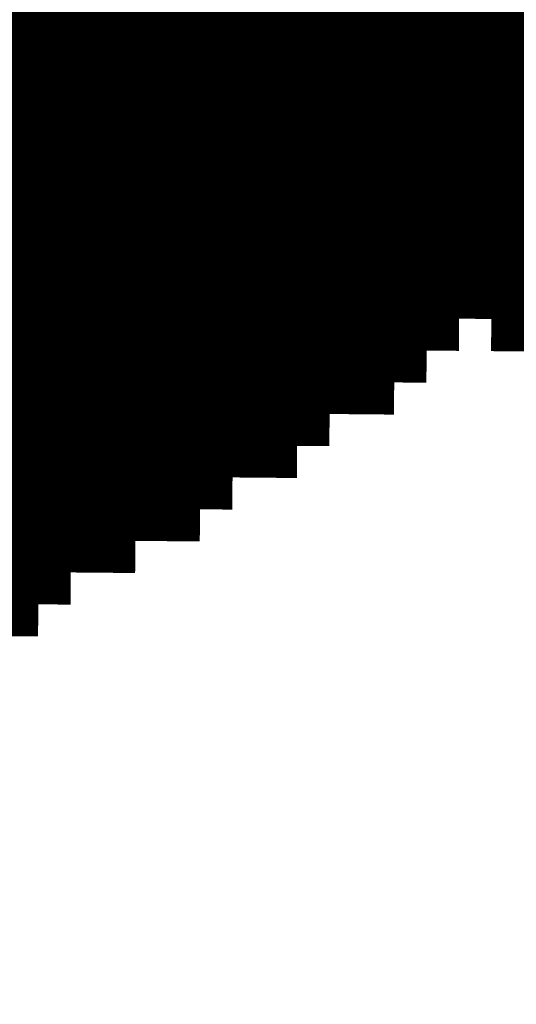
# Model space of a CAD drawing. Extents: x 63 to 129, y -4 to 99.
# Tile 39 of 69: x 78.858 to 79.25, y 8.578 to 9.356. Entities that reach past the tile are written whole.
import ezdxf

# ---------------------------------------------------------------- set-up
doc = ezdxf.new("R2010")
doc.units = 0
doc.layers.get('0').update_dxf_attribs({"linetype": 'CONTINUOUS'})
doc.layers.add('2D_LINE_29', color=112, linetype='CONTINUOUS')

# ---------------------------------------------------------------- blocks, each defined once
blk = doc.blocks.new('SMOOTH_0$0254')
at = {"const_width": 0.0127}
blk.add_lwpolyline([(-0.00635, 0, 1), (0.00635, 0, 1)], format="xyb", close=True, dxfattribs=at)
blk = doc.blocks.new('DRAWING_554')
at = {"layer": '2D_LINE_29', "const_width": 0.0254}
blk.add_lwpolyline([(0, 0), (-0.00023, 0.0254), (-0.00047, 0.0508), (-0.0007, 0.0762), (-0.00093, 0.1016), (-0.00117, 0.12699), (-0.0014, 0.15239), (-0.00163, 0.17779), (-0.00186, 0.20319), (-0.0021, 0.22859), (-0.00233, 0.25399), (-0.00256, 0.27939), (-0.0028, 0.30479), (-0.00303, 0.33019)], dxfattribs=at)
at = {"layer": '2D_LINE_29'}
for p in [(-0.00023, 0.0254), (0, 0)]:
    blk.add_blockref('SMOOTH_0$0254', p, dxfattribs=at)
blk = doc.blocks.new('DRAWING_557')
at = {"layer": '2D_LINE_29', "const_width": 0.0254}
blk.add_lwpolyline([(0, 0), (-0.00023, 0.0254), (-0.00047, 0.0508), (-0.0007, 0.0762), (-0.00093, 0.1016), (-0.00117, 0.12699), (-0.0014, 0.15239), (-0.00163, 0.17779), (-0.00186, 0.20319), (-0.0021, 0.22859), (-0.00233, 0.25399), (-0.00256, 0.27939), (-0.0028, 0.30479), (-0.00303, 0.33019), (-0.00326, 0.35558), (-0.0035, 0.38098)], dxfattribs=at)
at = {"layer": '2D_LINE_29'}
for p in [(-0.00023, 0.0254), (0, 0)]:
    blk.add_blockref('SMOOTH_0$0254', p, dxfattribs=at)
blk = doc.blocks.new('DRAWING_560')
at = {"layer": '2D_LINE_29', "const_width": 0.0254}
blk.add_lwpolyline([(-1.57683, 0.21414), (-1.60223, 0.21391), (-1.60246, 0.23931), (-1.62786, 0.23908), (-1.6281, 0.26447)], dxfattribs=at)
blk = doc.blocks.new('DRAWING_561')
at = {"layer": '2D_LINE_29', "const_width": 0.0254}
blk.add_lwpolyline([(0, 0), (-0.00023, 0.0254), (-0.02563, 0.02517), (-0.02586, 0.05057), (-0.0261, 0.07596), (-0.02633, 0.10136), (-0.02656, 0.12676), (-0.0268, 0.15216), (-0.02703, 0.17756), (-0.02726, 0.20296), (-0.0275, 0.22836), (-0.02773, 0.25376), (-0.02796, 0.27916), (-0.0282, 0.30455), (-0.02843, 0.32995), (-0.02866, 0.35535), (-0.02889, 0.38075), (-0.02913, 0.40615), (-0.02936, 0.43155), (-0.02959, 0.45695), (-0.02983, 0.48235), (-0.03006, 0.50775), (-0.03029, 0.53314), (-0.03053, 0.55854), (-0.03076, 0.58394), (-0.03099, 0.60934), (-0.03122, 0.63474), (-0.03146, 0.66014), (-0.03169, 0.68554), (-0.03192, 0.71094), (-0.03216, 0.73634), (-0.03239, 0.76174)], dxfattribs=at)
at = {"layer": '2D_LINE_29'}
for p in [(-0.02586, 0.05057), (-0.02563, 0.02517), (-0.00023, 0.0254), (0, 0)]:
    blk.add_blockref('SMOOTH_0$0254', p, dxfattribs=at)
blk = doc.blocks.new('DRAWING_562')
at = {"layer": '2D_LINE_29', "const_width": 0.0254}
blk.add_lwpolyline([(-1.57683, 0.21414), (-1.60223, 0.21391), (-1.60246, 0.23931), (-1.62786, 0.23908), (-1.62809, 0.26447), (-1.65349, 0.26424), (-1.67889, 0.26401), (-1.67913, 0.28941)], dxfattribs=at)
blk = doc.blocks.new('DRAWING_563')
at = {"layer": '2D_LINE_29', "const_width": 0.0254}
blk.add_lwpolyline([(0, 0), (-0.00023, 0.0254), (-0.00047, 0.0508), (-0.0007, 0.0762), (-0.00093, 0.1016), (-0.00117, 0.12699), (-0.0014, 0.15239), (-0.00163, 0.17779), (-0.00186, 0.20319), (-0.0021, 0.22859), (-0.00233, 0.25399), (-0.00256, 0.27939), (-0.0028, 0.30479), (-0.00303, 0.33019), (-0.00326, 0.35559), (-0.0035, 0.38098), (-0.00373, 0.40638), (-0.00396, 0.43178), (-0.00419, 0.45718), (-0.00443, 0.48258), (-0.00466, 0.50798), (-0.00489, 0.53338), (-0.00513, 0.55878), (-0.00536, 0.58418), (-0.00559, 0.60957), (-0.00583, 0.63497), (-0.00606, 0.66037), (-0.00629, 0.68577), (-0.00652, 0.71117), (-0.00676, 0.73657)], dxfattribs=at)
at = {"layer": '2D_LINE_29'}
for p in [(-0.00023, 0.0254), (0, 0)]:
    blk.add_blockref('SMOOTH_0$0254', p, dxfattribs=at)
blk = doc.blocks.new('DRAWING_565')
at = {"layer": '2D_LINE_29', "const_width": 0.0254}
blk.add_lwpolyline([(-1.57683, 0.21414), (-1.60223, 0.21391), (-1.60246, 0.23931), (-1.62786, 0.23908), (-1.6281, 0.26447), (-1.65349, 0.26424), (-1.67889, 0.26401), (-1.67913, 0.28941), (-1.70452, 0.28917), (-1.70476, 0.31457)], dxfattribs=at)
blk = doc.blocks.new('DRAWING_567')
at = {"layer": '2D_LINE_29', "const_width": 0.0254}
blk.add_lwpolyline([(-1.57683, 0.21414), (-1.60223, 0.21391), (-1.60246, 0.23931), (-1.62786, 0.23908), (-1.62809, 0.26448), (-1.65349, 0.26424), (-1.67889, 0.26401), (-1.67913, 0.28941), (-1.70452, 0.28917), (-1.70476, 0.31457), (-1.73016, 0.31434), (-1.75556, 0.31411), (-1.75579, 0.33951)], dxfattribs=at)
blk = doc.blocks.new('DRAWING_571')
at = {"layer": '2D_LINE_29', "const_width": 0.0254}
blk.add_lwpolyline([(-1.55143, 0.21438), (-1.57683, 0.21414), (-1.57706, 0.23954), (-1.60246, 0.23931), (-1.6027, 0.26471), (-1.62809, 0.26447), (-1.65349, 0.26424), (-1.65373, 0.28964), (-1.67913, 0.28941), (-1.67936, 0.31481), (-1.70476, 0.31457), (-1.73016, 0.31434), (-1.73039, 0.33974), (-1.75579, 0.33951), (-1.78119, 0.33927), (-1.80659, 0.33904), (-1.83199, 0.33881), (-1.85738, 0.33857), (-1.88278, 0.33834), (-1.88302, 0.36374), (-1.90842, 0.36351), (-1.93381, 0.36327), (-1.93405, 0.38867)], dxfattribs=at)
blk = doc.blocks.new('DRAWING_574')
at = {"layer": '2D_LINE_29', "const_width": 0.0254}
blk.add_lwpolyline([(-1.55143, 0.21438), (-1.57683, 0.21414), (-1.57706, 0.23954), (-1.60246, 0.23931), (-1.6027, 0.26471), (-1.62809, 0.26447), (-1.65349, 0.26424), (-1.65373, 0.28964), (-1.67913, 0.28941), (-1.67936, 0.31481), (-1.70476, 0.31457), (-1.73016, 0.31434), (-1.73039, 0.33974), (-1.75579, 0.33951), (-1.78119, 0.33927), (-1.80659, 0.33904), (-1.83199, 0.33881), (-1.85738, 0.33857), (-1.88278, 0.33834), (-1.88302, 0.36374), (-1.90841, 0.36351), (-1.93381, 0.36327), (-1.93405, 0.38867), (-1.95945, 0.38844), (-1.98484, 0.38821)], dxfattribs=at)
blk = doc.blocks.new('DRAWING_575')
at = {"layer": '2D_LINE_29', "const_width": 0.0254}
blk.add_lwpolyline([(-1.28999, -0.59606), (-1.31539, -0.59629), (-1.31562, -0.57089), (-1.34102, -0.57113), (-1.34125, -0.54573), (-1.36665, -0.54596), (-1.39205, -0.54619), (-1.39228, -0.5208), (-1.41768, -0.52103), (-1.41791, -0.49563), (-1.44331, -0.49586), (-1.46871, -0.4961), (-1.46894, -0.4707), (-1.49434, -0.47093), (-1.51974, -0.47116), (-1.54514, -0.4714), (-1.57054, -0.47163), (-1.59594, -0.47186), (-1.62134, -0.47209), (-1.62157, -0.4467), (-1.64697, -0.44693), (-1.67237, -0.44716), (-1.6726, -0.42176), (-1.698, -0.422), (-1.7234, -0.42223)], dxfattribs=at)
blk = doc.blocks.new('DRAWING_579')
at = {"layer": '2D_LINE_29', "const_width": 0.0254}
blk.add_lwpolyline([(-1.52603, 0.21461), (-1.55143, 0.21438), (-1.55167, 0.23978), (-1.57706, 0.23954), (-1.5773, 0.26494), (-1.6027, 0.26471), (-1.62809, 0.26448), (-1.62833, 0.28987), (-1.65373, 0.28964), (-1.65396, 0.31504), (-1.67936, 0.31481), (-1.70476, 0.31457), (-1.70499, 0.33997), (-1.73039, 0.33974), (-1.75579, 0.33951), (-1.78119, 0.33927), (-1.80659, 0.33904), (-1.83199, 0.33881), (-1.85738, 0.33857), (-1.85762, 0.36397), (-1.88302, 0.36374), (-1.90842, 0.36351), (-1.90865, 0.38891), (-1.93405, 0.38867), (-1.95945, 0.38844)], dxfattribs=at)
blk = doc.blocks.new('DRAWING_588')
at = {"layer": '2D_LINE_29', "const_width": 0.0254}
for points in [[(0.75987, 0.23558), (0.78527, 0.23581), (0.81067, 0.23605), (0.8109, 0.21065), (0.8363, 0.21088), (0.8617, 0.21111), (0.86193, 0.18572), (0.88733, 0.18595), (0.91273, 0.18618), (0.93813, 0.18641), (0.96353, 0.18665), (0.98893, 0.18688), (1.01433, 0.18711), (1.01456, 0.16171), (1.03996, 0.16195), (1.06536, 0.16218), (1.06559, 0.13678), (1.09099, 0.13701), (1.09122, 0.11162), (1.11662, 0.11185), (1.14202, 0.11208), (1.14225, 0.08668), (1.16765, 0.08692), (1.16788, 0.06152), (1.19328, 0.06175)], [(1.19352, 0.03635), (1.16812, 0.03612), (1.16788, 0.06152), (1.14249, 0.06128), (1.14225, 0.08668), (1.11685, 0.08645), (1.09145, 0.08622), (1.09122, 0.11162), (1.06582, 0.11138), (1.06559, 0.13678), (1.04019, 0.13655), (1.01479, 0.13632), (1.01456, 0.16171), (0.98916, 0.16148), (0.96376, 0.16125), (0.93836, 0.16102), (0.91296, 0.16078), (0.88756, 0.16055), (0.86217, 0.16032), (0.86193, 0.18572), (0.83653, 0.18548), (0.81113, 0.18525), (0.8109, 0.21065), (0.7855, 0.21042), (0.7601, 0.21018)]]:
    blk.add_lwpolyline(points, dxfattribs=at)
blk = doc.blocks.new('DRAWING_593')
at = {"layer": '2D_LINE_29', "const_width": 0.0254}
blk.add_lwpolyline([(1.02108, -0.54946), (0.99568, -0.54969), (0.99545, -0.52429), (0.97005, -0.52452), (0.96982, -0.49912), (0.94442, -0.49936), (0.91902, -0.49959), (0.91879, -0.47419), (0.89339, -0.47442), (0.89316, -0.44903), (0.86776, -0.44926), (0.84236, -0.44949), (0.84213, -0.42409), (0.81673, -0.42433), (0.79133, -0.42456), (0.76593, -0.42479), (0.74053, -0.42502), (0.71513, -0.42526), (0.68973, -0.42549), (0.6895, -0.40009), (0.6641, -0.40032), (0.6387, -0.40056), (0.63847, -0.37516), (0.61307, -0.37539), (0.58767, -0.37562)], dxfattribs=at)
blk = doc.blocks.new('DRAWING_596')
at = {"layer": '2D_LINE_29', "const_width": 0.0254}
blk.add_lwpolyline([(-1.475, 0.18968), (-1.5004, 0.18944), (-1.50063, 0.21484), (-1.52603, 0.21461), (-1.52627, 0.24001), (-1.55166, 0.23977), (-1.57706, 0.23954), (-1.5773, 0.26494), (-1.6027, 0.26471), (-1.60293, 0.29011), (-1.62833, 0.28987), (-1.65373, 0.28964), (-1.65396, 0.31504), (-1.67936, 0.31481), (-1.70476, 0.31457), (-1.73016, 0.31434), (-1.75556, 0.31411), (-1.78095, 0.31387), (-1.80635, 0.31364), (-1.80659, 0.33904), (-1.83199, 0.33881), (-1.85738, 0.33857), (-1.85762, 0.36397), (-1.88302, 0.36374), (-1.90841, 0.36351)], dxfattribs=at)
blk = doc.blocks.new('DRAWING_603')
at = {"layer": '2D_LINE_29', "const_width": 0.0254}
blk.add_lwpolyline([(-1.28742, -0.87545), (-1.31282, -0.87568), (-1.31305, -0.85028), (-1.33845, -0.85051), (-1.33869, -0.82512), (-1.36409, -0.82535), (-1.38948, -0.82558), (-1.38972, -0.80018), (-1.41512, -0.80042), (-1.41535, -0.77502), (-1.44075, -0.77525), (-1.46615, -0.77548), (-1.46638, -0.75008), (-1.49178, -0.75032), (-1.51718, -0.75055), (-1.54258, -0.75078), (-1.56798, -0.75102), (-1.59338, -0.75125), (-1.61877, -0.75148), (-1.61901, -0.72608), (-1.64441, -0.72632), (-1.66981, -0.72655), (-1.6952, -0.72678), (-1.7206, -0.72702)], dxfattribs=at)
blk = doc.blocks.new('DRAWING_613')
at = {"layer": '2D_LINE_29', "const_width": 0.0254}
blk.add_lwpolyline([(1.08493, 0.79739), (1.08516, 0.77199), (1.11056, 0.77222)], dxfattribs=at)
blk = doc.blocks.new('DRAWING_615')
at = {"layer": '2D_LINE_29', "const_width": 0.0254}
blk.add_lwpolyline([(0.83094, 0.79506), (0.83117, 0.76966), (0.85657, 0.76989), (0.88197, 0.77012), (0.90737, 0.77036), (0.93277, 0.77059), (0.95817, 0.77082), (0.98357, 0.77106), (0.9838, 0.74566), (1.0092, 0.74589), (1.0346, 0.74612), (1.03483, 0.72072), (1.06023, 0.72096), (1.06046, 0.69556), (1.08586, 0.69579), (1.11126, 0.69602), (1.11149, 0.67063), (1.13689, 0.67086), (1.13713, 0.64546), (1.16253, 0.64569)], dxfattribs=at)
blk = doc.blocks.new('DRAWING_617')
at = {"layer": '2D_LINE_29', "const_width": 0.0254}
blk.add_lwpolyline([(0.78107, 0.69299), (0.80647, 0.69323), (0.83187, 0.69346), (0.83211, 0.66806), (0.8575, 0.66829), (0.8829, 0.66853), (0.88314, 0.64313), (0.90854, 0.64336), (0.93393, 0.6436), (0.95933, 0.64383), (0.98473, 0.64406), (1.01013, 0.64429), (1.03553, 0.64453), (1.03576, 0.61913), (1.06116, 0.61936), (1.08656, 0.61959), (1.08679, 0.5942), (1.11219, 0.59443), (1.11243, 0.56903), (1.13783, 0.56926), (1.16322, 0.5695), (1.16346, 0.5441), (1.18886, 0.54433), (1.18909, 0.51893), (1.21449, 0.51916)], dxfattribs=at)
blk = doc.blocks.new('DRAWING_618')
at = {"layer": '2D_LINE_29', "const_width": 0.0254}
blk.add_lwpolyline([(0, 0), (-0.00023, 0.0254), (-0.00047, 0.0508), (-0.0007, 0.0762), (-0.00093, 0.1016), (-0.00116, 0.12699), (-0.0014, 0.15239), (-0.00163, 0.17779), (-0.00186, 0.20319), (-0.0021, 0.22859), (-0.00233, 0.25399), (-0.00256, 0.27939), (-0.0028, 0.30479), (0.0226, 0.30502), (0.048, 0.30525), (0.04777, 0.33065), (0.07317, 0.33089), (0.09857, 0.33112), (0.09833, 0.35652), (0.12373, 0.35675), (0.14913, 0.35698), (0.1489, 0.38238), (0.1743, 0.38262), (0.1997, 0.38285), (0.2251, 0.38308), (0.22486, 0.40848), (0.25026, 0.40871), (0.27566, 0.40895), (0.27543, 0.43435), (0.30083, 0.43458), (0.32622, 0.43481), (0.35162, 0.43504), (0.37702, 0.43528), (0.37726, 0.40988), (0.40265, 0.41011), (0.40289, 0.38471), (0.42829, 0.38495), (0.45369, 0.38518), (0.47908, 0.38541), (0.47885, 0.41081), (0.50425, 0.41104), (0.52965, 0.41128), (0.52942, 0.43668), (0.55482, 0.43691), (0.58021, 0.43714), (0.57998, 0.46254), (0.60538, 0.46277), (0.63078, 0.46301), (0.63055, 0.48841), (0.65594, 0.48864), (0.68134, 0.48887), (0.68111, 0.51427), (0.70651, 0.5145), (0.73191, 0.51474), (0.73168, 0.54014), (0.75707, 0.54037), (0.78247, 0.5406), (0.80787, 0.54083), (0.80764, 0.56623), (0.83304, 0.56647), (0.85844, 0.5667), (0.85867, 0.5413)], dxfattribs=at)
at = {"layer": '2D_LINE_29'}
for p in [(-0.00023, 0.0254), (0, 0)]:
    blk.add_blockref('SMOOTH_0$0254', p, dxfattribs=at)
blk = doc.blocks.new('DRAWING_625')
at = {"layer": '2D_LINE_29', "const_width": 0.0254}
for points in [[(1.07165, -0.52359), (1.04625, -0.52382), (1.04602, -0.49842), (1.02062, -0.49866), (0.99522, -0.49889), (0.96982, -0.49912), (0.96959, -0.47372), (0.94419, -0.47396), (0.91879, -0.47419), (0.91856, -0.44879), (0.89316, -0.44902), (0.89292, -0.42363), (0.89269, -0.39823), (0.86729, -0.39846), (0.84189, -0.39869), (0.84166, -0.37329), (0.84143, -0.3479), (0.84119, -0.3225), (0.84096, -0.2971), (0.84073, -0.2717), (0.8405, -0.2463), (0.84026, -0.2209), (0.84003, -0.1955), (0.8398, -0.1701), (0.83956, -0.1447), (0.83933, -0.1193), (0.8391, -0.09391), (0.83886, -0.06851), (0.83863, -0.04311)], [(0.81323, -0.04334), (0.81347, -0.06874), (0.8137, -0.09414), (0.81393, -0.11954), (0.81416, -0.14494), (0.8144, -0.17034), (0.81463, -0.19573), (0.81486, -0.22113), (0.8151, -0.24653), (0.81533, -0.27193), (0.81556, -0.29733), (0.8158, -0.32273), (0.81603, -0.34813), (0.81626, -0.37353), (0.81649, -0.39893), (0.84189, -0.39869), (0.84213, -0.42409), (0.86753, -0.42386), (0.89292, -0.42363), (0.91832, -0.42339), (0.94372, -0.42316), (0.94396, -0.44856), (0.96935, -0.44833), (0.96959, -0.47372), (0.99499, -0.47349), (1.02038, -0.47326), (1.02062, -0.49866), (1.02085, -0.52406), (1.04625, -0.52382), (1.04648, -0.54922), (1.07188, -0.54899)]]:
    blk.add_lwpolyline(points, dxfattribs=at)
blk = doc.blocks.new('DRAWING_631')
at = {"layer": '2D_LINE_29', "const_width": 0.0254}
blk.add_lwpolyline([(-0.81626, 0.37353), (-0.84166, 0.37329), (-0.84189, 0.39869), (-0.86729, 0.39846), (-0.86753, 0.42386), (-0.89292, 0.42363), (-0.91832, 0.42339), (-0.91856, 0.44879), (-0.94395, 0.44856), (-0.94419, 0.47396), (-0.96959, 0.47372), (-0.99499, 0.47349), (-0.99522, 0.49889), (-1.02062, 0.49866), (-1.04602, 0.49842), (-1.07142, 0.49819), (-1.09681, 0.49796), (-1.12221, 0.49773), (-1.12245, 0.52312), (-1.12268, 0.54852), (-1.12291, 0.57392), (-1.12315, 0.59932), (-1.12338, 0.62472), (-1.12361, 0.65012), (-1.12384, 0.67552), (-1.12408, 0.70092), (-1.12431, 0.72632), (-1.12454, 0.75172), (-1.12478, 0.77711), (-1.12501, 0.80251)], dxfattribs=at)
blk = doc.blocks.new('DRAWING_633')
at = {"layer": '2D_LINE_29', "const_width": 0.0254}
blk.add_lwpolyline([(-0.76523, 0.34859), (-0.79063, 0.34836), (-0.79086, 0.37376), (-0.81626, 0.37353), (-0.81649, 0.39893), (-0.84189, 0.39869), (-0.86729, 0.39846), (-0.86752, 0.42386), (-0.89292, 0.42363), (-0.89316, 0.44903), (-0.91856, 0.44879), (-0.94395, 0.44856), (-0.94419, 0.47396), (-0.96959, 0.47372), (-0.99499, 0.47349), (-1.02038, 0.47326), (-1.04578, 0.47303), (-1.07118, 0.47279), (-1.07142, 0.49819), (-1.09681, 0.49796), (-1.09705, 0.52336), (-1.12245, 0.52312), (-1.12268, 0.54852), (-1.12291, 0.57392), (-1.12315, 0.59932), (-1.12338, 0.62472), (-1.12361, 0.65012), (-1.12384, 0.67552), (-1.12408, 0.70092), (-1.12431, 0.72632), (-1.12454, 0.75172), (-1.12478, 0.77711), (-1.12501, 0.80251)], dxfattribs=at)
blk = doc.blocks.new('DRAWING_635')
at = {"layer": '2D_LINE_29', "const_width": 0.0254}
blk.add_lwpolyline([(0.1729, 0.53501), (0.1983, 0.53524), (0.19806, 0.56064), (0.19783, 0.58604), (0.1976, 0.61144), (0.19737, 0.63684), (0.19713, 0.66224), (0.1969, 0.68764), (0.19667, 0.71303), (0.19643, 0.73843), (0.1962, 0.76383), (0.19597, 0.78923), (0.19573, 0.81463)], dxfattribs=at)

msp = doc.modelspace()

# ---------------------------------------------------------------- block references
at = {"xscale": -1}
for name, p in [('DRAWING_557', (79.03873, 9.00668)), ('DRAWING_625', (79.90626, 9.43054)), ('DRAWING_554', (79.1154, 9.05678)), ('DRAWING_631', (78.01882, 8.58422)), ('DRAWING_633', (78.06961, 8.58375)), ('DRAWING_635', (79.44116, 8.57117)), ('DRAWING_603', (77.54789, 9.85859)), ('DRAWING_575', (77.54696, 9.757)), ('DRAWING_593', (79.85686, 9.5834)), ('DRAWING_561', (78.96207, 8.95658)), ('DRAWING_563', (78.91104, 8.93165)), ('DRAWING_615', (80.00017, 8.59144)), ('DRAWING_613', (79.94937, 8.59191)), ('DRAWING_560', (77.26174, 9.12459)), ('DRAWING_562', (77.26151, 9.09919)), ('DRAWING_565', (77.26128, 9.07379)), ('DRAWING_567', (77.26104, 9.04839)), ('DRAWING_571', (77.28598, 8.99736)), ('DRAWING_574', (77.28574, 8.97196)), ('DRAWING_579', (77.31068, 8.92093)), ('DRAWING_617', (80.05096, 8.59097)), ('DRAWING_588', (80.02953, 9.02299)), ('DRAWING_596', (77.36054, 8.81887)), ('DRAWING_618', (80.07636, 8.59074))]:
    msp.add_blockref(name, p, dxfattribs=at)

doc.saveas('drawing.dxf')
